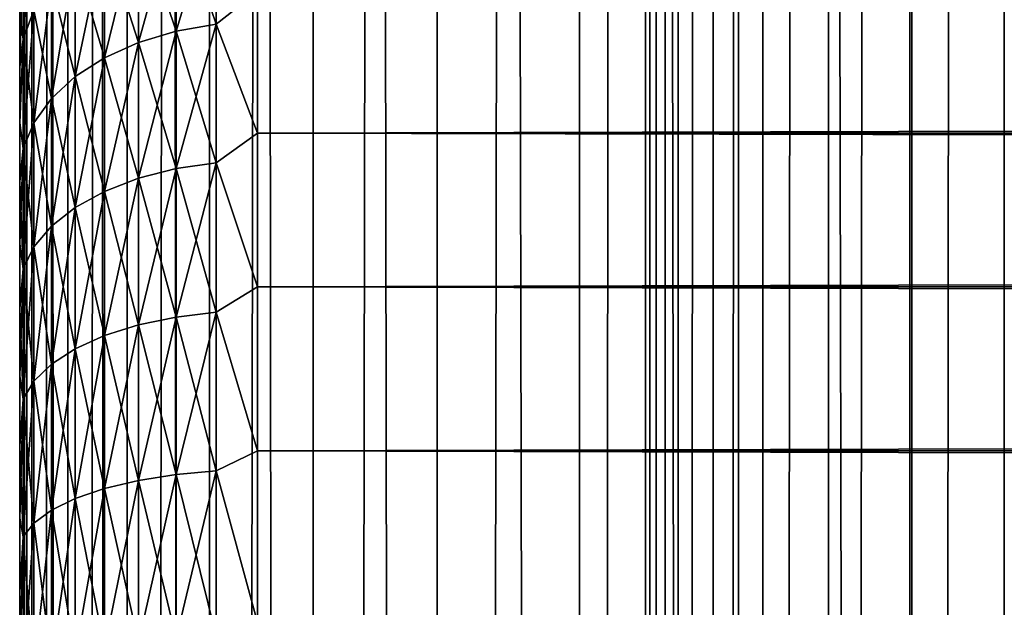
# Model space of a CAD drawing. Extents: x -265 to 265, y 0 to 747.
# Tile 64 of 256: x -265 to -257, y 303 to 308. Entities that reach past the tile are written whole.
import ezdxf

# ---------------------------------------------------------------- set-up
doc = ezdxf.new("R2010")
doc.units = 0
doc.header["$LTSCALE"] = 65.185185
for name, color, linetype in [('26', 7, 'CONTINUOUS'), ('27', 7, 'CONTINUOUS'), ('29', 7, 'CONTINUOUS'), ('51', 7, 'CONTINUOUS'), ('52', 7, 'CONTINUOUS')]:
    doc.layers.add(name, color=color, linetype=linetype)

msp = doc.modelspace()

# ---------------------------------------------------------------- linework, layer by layer
at = {"layer": '26', "color": 7, "linetype": 'CONTINUOUS'}
for points in [[(-265, 308.0904, 20.807), (-265, 307.6541, 20.3122), (-265, 308.0904, 34.193), (-265, 308.0904, 20.807)], [(-265, 308.0904, 34.193), (-265, 307.6541, 20.3122), (-265, 307.6541, 34.6878), (-265, 308.0904, 34.193)], [(-265, 307.6541, 20.3122), (-265, 307.1877, 19.8458), (-265, 307.6541, 34.6878), (-265, 307.6541, 20.3122)], [(-265, 307.6541, 34.6878), (-265, 307.1877, 19.8458), (-265, 307.1877, 35.1542), (-265, 307.6541, 34.6878)], [(-265, 307.1877, 19.8458), (-265, 306.6929, 19.4096), (-265, 307.1877, 35.1542), (-265, 307.1877, 19.8458)], [(-265, 307.1877, 35.1542), (-265, 306.6929, 19.4096), (-265, 306.6929, 35.5904), (-265, 307.1877, 35.1542)], [(-265, 306.6929, 19.4096), (-265, 306.1717, 19.0053), (-265, 306.6929, 35.5904), (-265, 306.6929, 19.4096)], [(-265, 306.6929, 35.5904), (-265, 306.1717, 19.0053), (-265, 306.1717, 35.9947), (-265, 306.6929, 35.5904)], [(-265, 306.1717, 19.0053), (-265, 305.6261, 18.6345), (-265, 306.1717, 35.9947), (-265, 306.1717, 19.0053)], [(-265, 306.1717, 35.9947), (-265, 305.6261, 18.6345), (-265, 305.6261, 36.3655), (-265, 306.1717, 35.9947)], [(-265, 305.6261, 18.6345), (-265, 305.0584, 18.2988), (-265, 305.6261, 36.3655), (-265, 305.6261, 18.6345)], [(-265, 305.6261, 36.3655), (-265, 305.0584, 18.2988), (-265, 305.0584, 36.7012), (-265, 305.6261, 36.3655)], [(-265, 305.0584, 18.2988), (-265, 304.4706, 17.9993), (-265, 305.0584, 36.7012), (-265, 305.0584, 18.2988)], [(-265, 305.0584, 36.7012), (-265, 304.4706, 17.9993), (-265, 304.4706, 37.0007), (-265, 305.0584, 36.7012)], [(-265, 304.4706, 17.9993), (-265, 303.8653, 17.7373), (-265, 304.4706, 37.0007), (-265, 304.4706, 17.9993)], [(-265, 304.4706, 37.0007), (-265, 303.8653, 17.7373), (-265, 303.8653, 37.2627), (-265, 304.4706, 37.0007)], [(-265, 303.8653, 17.7373), (-265, 303.2446, 17.5139), (-265, 303.8653, 37.2627), (-265, 303.8653, 17.7373)], [(-265, 303.8653, 37.2627), (-265, 303.2446, 17.5139), (-265, 303.2446, 37.4861), (-265, 303.8653, 37.2627)], [(-265, 303.2446, 17.5139), (-265, 302.6112, 17.3299), (-265, 303.2446, 37.4861), (-265, 303.2446, 17.5139)], [(-265, 303.2446, 37.4861), (-265, 302.6112, 17.3299), (-265, 302.6112, 37.6701), (-265, 303.2446, 37.4861)]]:
    msp.add_3dface(points, dxfattribs=at)
at = {"layer": '27', "color": 7, "linetype": 'CONTINUOUS'}
for points in [[(-263, 308.289, 36.8564), (-263, 307.1008, 37.7873), (263, 308.289, 36.8564), (-263, 308.289, 36.8564)], [(263, 308.289, 36.8564), (-263, 307.1008, 37.7873), (263, 307.1008, 37.7873), (263, 308.289, 36.8564)], [(-263, 307.1008, 17.2127), (-263, 308.289, 18.1436), (263, 307.1008, 17.2127), (-263, 307.1008, 17.2127)], [(263, 307.1008, 17.2127), (-263, 308.289, 18.1436), (263, 308.289, 18.1436), (263, 307.1008, 17.2127)], [(-263, 307.1008, 37.7873), (-263, 305.809, 38.5682), (263, 307.1008, 37.7873), (-263, 307.1008, 37.7873)], [(263, 307.1008, 37.7873), (-263, 305.809, 38.5682), (263, 305.809, 38.5682), (263, 307.1008, 37.7873)], [(-263, 305.809, 16.4318), (-263, 307.1008, 17.2127), (263, 305.809, 16.4318), (-263, 305.809, 16.4318)], [(263, 305.809, 16.4318), (-263, 307.1008, 17.2127), (263, 307.1008, 17.2127), (263, 305.809, 16.4318)], [(-263, 305.809, 38.5682), (-263, 304.4326, 39.1877), (263, 305.809, 38.5682), (-263, 305.809, 38.5682)], [(263, 305.809, 38.5682), (-263, 304.4326, 39.1877), (263, 304.4326, 39.1877), (263, 305.809, 38.5682)], [(-263, 304.4326, 15.8123), (-263, 305.809, 16.4318), (263, 304.4326, 15.8123), (-263, 304.4326, 15.8123)], [(263, 304.4326, 15.8123), (-263, 305.809, 16.4318), (263, 305.809, 16.4318), (263, 304.4326, 15.8123)], [(-263, 304.4326, 39.1877), (-263, 302.9914, 39.6368), (263, 304.4326, 39.1877), (-263, 304.4326, 39.1877)], [(263, 304.4326, 39.1877), (-263, 302.9914, 39.6368), (263, 302.9914, 39.6368), (263, 304.4326, 39.1877)], [(-263, 302.9914, 15.3632), (-263, 304.4326, 15.8123), (263, 302.9914, 15.3632), (-263, 302.9914, 15.3632)], [(263, 302.9914, 15.3632), (-263, 304.4326, 15.8123), (263, 304.4326, 15.8123), (263, 302.9914, 15.3632)]]:
    msp.add_3dface(points, dxfattribs=at)
at = {"layer": '29', "color": 7, "linetype": 'CONTINUOUS'}
for points in [[(-263.3473, 308.0153, 17.9477), (-263.6844, 309.0044, 19.0048), (-263.3473, 309.0701, 18.9428), (-263.3473, 308.0153, 17.9477)], [(-263.6844, 309.0044, 35.9952), (-263.6844, 307.9572, 36.9831), (-263.3473, 309.0701, 36.0572), (-263.6844, 309.0044, 35.9952)], [(-263.3473, 309.0701, 36.0572), (-263.6844, 307.9572, 36.9831), (-263.3473, 308.0153, 37.0523), (-263.3473, 309.0701, 36.0572)], [(-263, 308.289, 36.8564), (-263.3473, 309.0701, 36.0572), (-263.3473, 308.0153, 37.0523), (-263, 308.289, 36.8564)], [(-263, 308.289, 18.1436), (-263.3473, 308.0153, 17.9477), (-263.3473, 309.0701, 18.9428), (-263, 308.289, 18.1436)], [(-264.97, 308.6989, 33.9761), (-264.97, 307.8883, 34.9422), (-264.8801, 308.9694, 34.1775), (-264.97, 308.6989, 33.9761)], [(-264.8801, 308.9694, 34.1775), (-264.97, 307.8883, 34.9422), (-264.8801, 308.1335, 35.1736), (-264.8801, 308.9694, 34.1775)], [(-263.6844, 307.9572, 18.0169), (-264.0006, 308.897, 19.1061), (-263.6844, 309.0044, 19.0048), (-263.6844, 307.9572, 18.0169)], [(-264.0006, 308.897, 35.8939), (-264.0006, 307.8624, 36.87), (-263.6844, 309.0044, 35.9952), (-264.0006, 308.897, 35.8939)], [(-263.6844, 309.0044, 35.9952), (-264.0006, 307.8624, 36.87), (-263.6844, 307.9572, 36.9831), (-263.6844, 309.0044, 35.9952)], [(-263.6844, 307.9572, 18.0169), (-263.6844, 309.0044, 19.0048), (-263.3473, 308.0153, 17.9477), (-263.6844, 307.9572, 18.0169)], [(-264.0006, 307.8624, 18.13), (-264.2864, 308.7513, 19.2435), (-264.0006, 308.897, 19.1061), (-264.0006, 307.8624, 18.13)], [(-264.2864, 308.7513, 35.7565), (-264.2864, 307.7336, 36.7166), (-264.0006, 308.897, 35.8939), (-264.2864, 308.7513, 35.7565)], [(-264.0006, 308.897, 35.8939), (-264.2864, 307.7336, 36.7166), (-264.0006, 307.8624, 36.87), (-264.0006, 308.897, 35.8939)], [(-264.0006, 307.8624, 18.13), (-264.0006, 308.897, 19.1061), (-263.6844, 307.9572, 18.0169), (-264.0006, 307.8624, 18.13)], [(-264.2864, 307.7336, 18.2834), (-264.533, 308.5717, 19.413), (-264.2864, 308.7513, 19.2435), (-264.2864, 307.7336, 18.2834)], [(-264.533, 308.5717, 35.587), (-264.533, 307.5749, 36.5275), (-264.2864, 308.7513, 35.7565), (-264.533, 308.5717, 35.587)], [(-264.2864, 308.7513, 35.7565), (-264.533, 307.5749, 36.5275), (-264.2864, 307.7336, 36.7166), (-264.2864, 308.7513, 35.7565)], [(-264.2864, 307.7336, 18.2834), (-264.2864, 308.7513, 19.2435), (-264.0006, 307.8624, 18.13), (-264.2864, 307.7336, 18.2834)], [(-264.97, 307.8883, 20.0578), (-265, 308.0904, 20.807), (-264.97, 308.6989, 21.0239), (-264.97, 307.8883, 20.0578)], [(-265, 308.0904, 34.193), (-265, 307.6541, 34.6878), (-264.97, 308.6989, 33.9761), (-265, 308.0904, 34.193)], [(-264.97, 308.6989, 33.9761), (-265, 307.6541, 34.6878), (-264.97, 307.8883, 34.9422), (-264.97, 308.6989, 33.9761)], [(-264.97, 307.8883, 20.0578), (-264.97, 308.6989, 21.0239), (-264.8801, 308.1335, 19.8264), (-264.97, 307.8883, 20.0578)], [(-264.533, 307.5749, 18.4725), (-264.7329, 308.3637, 19.6093), (-264.533, 308.5717, 19.413), (-264.533, 307.5749, 18.4725)], [(-264.7329, 308.3637, 35.3907), (-264.7329, 307.3911, 36.3084), (-264.533, 308.5717, 35.587), (-264.7329, 308.3637, 35.3907)], [(-264.533, 308.5717, 35.587), (-264.7329, 307.3911, 36.3084), (-264.533, 307.5749, 36.5275), (-264.533, 308.5717, 35.587)], [(-264.533, 307.5749, 18.4725), (-264.533, 308.5717, 19.413), (-264.2864, 307.7336, 18.2834), (-264.533, 307.5749, 18.4725)], [(-264.7329, 307.3911, 18.6916), (-264.8801, 308.1335, 19.8264), (-264.7329, 308.3637, 19.6093), (-264.7329, 307.3911, 18.6916)], [(-264.8801, 308.1335, 35.1736), (-264.8801, 307.1877, 36.066), (-264.7329, 308.3637, 35.3907), (-264.8801, 308.1335, 35.1736)], [(-264.7329, 308.3637, 35.3907), (-264.8801, 307.1877, 36.066), (-264.7329, 307.3911, 36.3084), (-264.7329, 308.3637, 35.3907)], [(-264.7329, 307.3911, 18.6916), (-264.7329, 308.3637, 19.6093), (-264.533, 307.5749, 18.4725), (-264.7329, 307.3911, 18.6916)], [(-263, 307.1008, 37.7873), (-263, 308.289, 36.8564), (-263.3473, 308.0153, 37.0523), (-263, 307.1008, 37.7873)], [(-263, 308.289, 18.1436), (-263, 307.1008, 17.2127), (-263.3473, 308.0153, 17.9477), (-263, 308.289, 18.1436)], [(-264.8801, 307.1877, 18.934), (-264.97, 307.8883, 20.0578), (-264.8801, 308.1335, 19.8264), (-264.8801, 307.1877, 18.934)], [(-264.97, 307.8883, 34.9422), (-264.97, 306.971, 35.8077), (-264.8801, 308.1335, 35.1736), (-264.97, 307.8883, 34.9422)], [(-264.8801, 308.1335, 35.1736), (-264.97, 306.971, 35.8077), (-264.8801, 307.1877, 36.066), (-264.8801, 308.1335, 35.1736)], [(-264.8801, 307.1877, 18.934), (-264.8801, 308.1335, 19.8264), (-264.7329, 307.3911, 18.6916), (-264.8801, 307.1877, 18.934)], [(-265, 307.6541, 20.3122), (-265, 308.0904, 20.807), (-264.97, 307.8883, 20.0578), (-265, 307.6541, 20.3122)], [(-263.6844, 306.8025, 17.1573), (-264.0006, 307.8624, 18.13), (-263.6844, 307.9572, 18.0169), (-263.6844, 306.8025, 17.1573)], [(-264.0006, 307.8624, 36.87), (-264.0006, 306.7214, 37.7194), (-263.6844, 307.9572, 36.9831), (-264.0006, 307.8624, 36.87)], [(-263.6844, 307.9572, 36.9831), (-264.0006, 306.7214, 37.7194), (-263.6844, 306.8025, 37.8427), (-263.6844, 307.9572, 36.9831)], [(-263.3473, 306.8522, 17.0818), (-263.6844, 307.9572, 18.0169), (-263.3473, 308.0153, 17.9477), (-263.3473, 306.8522, 17.0818)], [(-263.6844, 307.9572, 36.9831), (-263.6844, 306.8025, 37.8427), (-263.3473, 308.0153, 37.0523), (-263.6844, 307.9572, 36.9831)], [(-263.3473, 308.0153, 37.0523), (-263.6844, 306.8025, 37.8427), (-263.3473, 306.8522, 37.9182), (-263.3473, 308.0153, 37.0523)], [(-263.6844, 306.8025, 17.1573), (-263.6844, 307.9572, 18.0169), (-263.3473, 306.8522, 17.0818), (-263.6844, 306.8025, 17.1573)], [(-263, 307.1008, 37.7873), (-263.3473, 308.0153, 37.0523), (-263.3473, 306.8522, 37.9182), (-263, 307.1008, 37.7873)], [(-263, 307.1008, 17.2127), (-263.3473, 306.8522, 17.0818), (-263.3473, 308.0153, 17.9477), (-263, 307.1008, 17.2127)], [(-265, 307.1877, 19.8458), (-265, 307.6541, 20.3122), (-264.97, 307.8883, 20.0578), (-265, 307.1877, 19.8458)], [(-264.97, 306.971, 19.1923), (-265, 307.1877, 19.8458), (-264.97, 307.8883, 20.0578), (-264.97, 306.971, 19.1923)], [(-265, 307.6541, 34.6878), (-265, 307.1877, 35.1542), (-264.97, 307.8883, 34.9422), (-265, 307.6541, 34.6878)], [(-264.97, 307.8883, 34.9422), (-265, 307.1877, 35.1542), (-264.97, 306.971, 35.8077), (-264.97, 307.8883, 34.9422)], [(-264.97, 306.971, 19.1923), (-264.97, 307.8883, 20.0578), (-264.8801, 307.1877, 18.934), (-264.97, 306.971, 19.1923)], [(-264.0006, 306.7214, 17.2806), (-264.2864, 307.7336, 18.2834), (-264.0006, 307.8624, 18.13), (-264.0006, 306.7214, 17.2806)], [(-264.2864, 307.7336, 36.7166), (-264.2864, 306.6114, 37.5521), (-264.0006, 307.8624, 36.87), (-264.2864, 307.7336, 36.7166)], [(-264.0006, 307.8624, 36.87), (-264.2864, 306.6114, 37.5521), (-264.0006, 306.7214, 37.7194), (-264.0006, 307.8624, 36.87)], [(-264.0006, 306.7214, 17.2806), (-264.0006, 307.8624, 18.13), (-263.6844, 306.8025, 17.1573), (-264.0006, 306.7214, 17.2806)], [(-264.2864, 306.6114, 17.4479), (-264.533, 307.5749, 18.4725), (-264.2864, 307.7336, 18.2834), (-264.2864, 306.6114, 17.4479)], [(-264.533, 307.5749, 36.5275), (-264.533, 306.4757, 37.3458), (-264.2864, 307.7336, 36.7166), (-264.533, 307.5749, 36.5275)], [(-264.2864, 307.7336, 36.7166), (-264.533, 306.4757, 37.3458), (-264.2864, 306.6114, 37.5521), (-264.2864, 307.7336, 36.7166)], [(-264.2864, 306.6114, 17.4479), (-264.2864, 307.7336, 18.2834), (-264.0006, 306.7214, 17.2806), (-264.2864, 306.6114, 17.4479)], [(-264.533, 306.4757, 17.6542), (-264.7329, 307.3911, 18.6916), (-264.533, 307.5749, 18.4725), (-264.533, 306.4757, 17.6542)], [(-264.7329, 307.3911, 36.3084), (-264.7329, 306.3185, 37.1068), (-264.533, 307.5749, 36.5275), (-264.7329, 307.3911, 36.3084)], [(-264.533, 307.5749, 36.5275), (-264.7329, 306.3185, 37.1068), (-264.533, 306.4757, 37.3458), (-264.533, 307.5749, 36.5275)], [(-264.533, 306.4757, 17.6542), (-264.533, 307.5749, 18.4725), (-264.2864, 306.6114, 17.4479), (-264.533, 306.4757, 17.6542)], [(-264.7329, 306.3185, 17.8932), (-264.8801, 307.1877, 18.934), (-264.7329, 307.3911, 18.6916), (-264.7329, 306.3185, 17.8932)], [(-264.8801, 307.1877, 36.066), (-264.8801, 306.1446, 36.8425), (-264.7329, 307.3911, 36.3084), (-264.8801, 307.1877, 36.066)], [(-264.7329, 307.3911, 36.3084), (-264.8801, 306.1446, 36.8425), (-264.7329, 306.3185, 37.1068), (-264.7329, 307.3911, 36.3084)], [(-264.7329, 306.3185, 17.8932), (-264.7329, 307.3911, 18.6916), (-264.533, 306.4757, 17.6542), (-264.7329, 306.3185, 17.8932)], [(-265, 306.6929, 19.4096), (-265, 307.1877, 19.8458), (-264.97, 306.971, 19.1923), (-265, 306.6929, 19.4096)], [(-265, 307.1877, 35.1542), (-265, 306.6929, 35.5904), (-264.97, 306.971, 35.8077), (-265, 307.1877, 35.1542)], [(-264.8801, 306.1446, 18.1575), (-264.97, 306.971, 19.1923), (-264.8801, 307.1877, 18.934), (-264.8801, 306.1446, 18.1575)], [(-264.97, 306.971, 35.8077), (-264.97, 305.9594, 36.5608), (-264.8801, 307.1877, 36.066), (-264.97, 306.971, 35.8077)], [(-264.8801, 307.1877, 36.066), (-264.97, 305.9594, 36.5608), (-264.8801, 306.1446, 36.8425), (-264.8801, 307.1877, 36.066)], [(-264.8801, 306.1446, 18.1575), (-264.8801, 307.1877, 18.934), (-264.7329, 306.3185, 17.8932), (-264.8801, 306.1446, 18.1575)], [(-263, 305.809, 38.5682), (-263, 307.1008, 37.7873), (-263.3473, 306.8522, 37.9182), (-263, 305.809, 38.5682)], [(-263, 307.1008, 17.2127), (-263, 305.809, 16.4318), (-263.3473, 306.8522, 17.0818), (-263, 307.1008, 17.2127)], [(-264.97, 305.9594, 18.4392), (-265, 306.6929, 19.4096), (-264.97, 306.971, 19.1923), (-264.97, 305.9594, 18.4392)], [(-265, 306.6929, 35.5904), (-265, 306.1717, 35.9947), (-264.97, 306.971, 35.8077), (-265, 306.6929, 35.5904)], [(-264.97, 306.971, 35.8077), (-265, 306.1717, 35.9947), (-264.97, 305.9594, 36.5608), (-264.97, 306.971, 35.8077)], [(-264.97, 305.9594, 18.4392), (-264.97, 306.971, 19.1923), (-264.8801, 306.1446, 18.1575), (-264.97, 305.9594, 18.4392)], [(-263.6844, 305.5558, 16.4375), (-264.0006, 306.7214, 17.2806), (-263.6844, 306.8025, 17.1573), (-263.6844, 305.5558, 16.4375)], [(-264.0006, 306.7214, 37.7194), (-264.0006, 305.4896, 38.4306), (-263.6844, 306.8025, 37.8427), (-264.0006, 306.7214, 37.7194)], [(-263.6844, 306.8025, 37.8427), (-264.0006, 305.4896, 38.4306), (-263.6844, 305.5558, 38.5625), (-263.6844, 306.8025, 37.8427)], [(-263.3473, 305.5964, 16.3567), (-263.6844, 306.8025, 17.1573), (-263.3473, 306.8522, 17.0818), (-263.3473, 305.5964, 16.3567)], [(-263.6844, 306.8025, 37.8427), (-263.6844, 305.5558, 38.5625), (-263.3473, 306.8522, 37.9182), (-263.6844, 306.8025, 37.8427)], [(-263.3473, 306.8522, 37.9182), (-263.6844, 305.5558, 38.5625), (-263.3473, 305.5964, 38.6433), (-263.3473, 306.8522, 37.9182)], [(-263.6844, 305.5558, 16.4375), (-263.6844, 306.8025, 17.1573), (-263.3473, 305.5964, 16.3567), (-263.6844, 305.5558, 16.4375)], [(-263, 305.809, 38.5682), (-263.3473, 306.8522, 37.9182), (-263.3473, 305.5964, 38.6433), (-263, 305.809, 38.5682)], [(-263, 305.809, 16.4318), (-263.3473, 305.5964, 16.3567), (-263.3473, 306.8522, 17.0818), (-263, 305.809, 16.4318)], [(-264.0006, 305.4896, 16.5694), (-264.2864, 306.6114, 17.4479), (-264.0006, 306.7214, 17.2806), (-264.0006, 305.4896, 16.5694)], [(-264.2864, 306.6114, 37.5521), (-264.2864, 305.3997, 38.2517), (-264.0006, 306.7214, 37.7194), (-264.2864, 306.6114, 37.5521)], [(-264.0006, 306.7214, 37.7194), (-264.2864, 305.3997, 38.2517), (-264.0006, 305.4896, 38.4306), (-264.0006, 306.7214, 37.7194)], [(-264.0006, 305.4896, 16.5694), (-264.0006, 306.7214, 17.2806), (-263.6844, 305.5558, 16.4375), (-264.0006, 305.4896, 16.5694)], [(-265, 306.1717, 19.0053), (-265, 306.6929, 19.4096), (-264.97, 305.9594, 18.4392), (-265, 306.1717, 19.0053)], [(-264.2864, 305.3997, 16.7483), (-264.533, 306.4757, 17.6542), (-264.2864, 306.6114, 17.4479), (-264.2864, 305.3997, 16.7483)], [(-264.533, 306.4757, 37.3458), (-264.533, 305.2889, 38.031), (-264.2864, 306.6114, 37.5521), (-264.533, 306.4757, 37.3458)], [(-264.2864, 306.6114, 37.5521), (-264.533, 305.2889, 38.031), (-264.2864, 305.3997, 38.2517), (-264.2864, 306.6114, 37.5521)], [(-264.2864, 305.3997, 16.7483), (-264.2864, 306.6114, 17.4479), (-264.0006, 305.4896, 16.5694), (-264.2864, 305.3997, 16.7483)], [(-264.533, 305.2889, 16.969), (-264.7329, 306.3185, 17.8932), (-264.533, 306.4757, 17.6542), (-264.533, 305.2889, 16.969)], [(-264.7329, 306.3185, 37.1068), (-264.7329, 305.1605, 37.7754), (-264.533, 306.4757, 37.3458), (-264.7329, 306.3185, 37.1068)], [(-264.533, 306.4757, 37.3458), (-264.7329, 305.1605, 37.7754), (-264.533, 305.2889, 38.031), (-264.533, 306.4757, 37.3458)], [(-264.533, 305.2889, 16.969), (-264.533, 306.4757, 17.6542), (-264.2864, 305.3997, 16.7483), (-264.533, 305.2889, 16.969)], [(-264.7329, 305.1605, 17.2246), (-264.8801, 306.1446, 18.1575), (-264.7329, 306.3185, 17.8932), (-264.7329, 305.1605, 17.2246)], [(-264.8801, 306.1446, 36.8425), (-264.8801, 305.0185, 37.4927), (-264.7329, 306.3185, 37.1068), (-264.8801, 306.1446, 36.8425)], [(-264.7329, 306.3185, 37.1068), (-264.8801, 305.0185, 37.4927), (-264.7329, 305.1605, 37.7754), (-264.7329, 306.3185, 37.1068)], [(-264.7329, 305.1605, 17.2246), (-264.7329, 306.3185, 17.8932), (-264.533, 305.2889, 16.969), (-264.7329, 305.1605, 17.2246)], [(-265, 305.6261, 18.6345), (-265, 306.1717, 19.0053), (-264.97, 305.9594, 18.4392), (-265, 305.6261, 18.6345)], [(-265, 306.1717, 35.9947), (-265, 305.6261, 36.3655), (-264.97, 305.9594, 36.5608), (-265, 306.1717, 35.9947)], [(-264.8801, 305.0185, 17.5073), (-264.97, 305.9594, 18.4392), (-264.8801, 306.1446, 18.1575), (-264.8801, 305.0185, 17.5073)], [(-264.97, 305.9594, 36.5608), (-264.97, 304.8672, 37.1913), (-264.8801, 306.1446, 36.8425), (-264.97, 305.9594, 36.5608)], [(-264.8801, 306.1446, 36.8425), (-264.97, 304.8672, 37.1913), (-264.8801, 305.0185, 37.4927), (-264.8801, 306.1446, 36.8425)], [(-264.8801, 305.0185, 17.5073), (-264.8801, 306.1446, 18.1575), (-264.7329, 305.1605, 17.2246), (-264.8801, 305.0185, 17.5073)], [(-264.97, 304.8672, 17.8087), (-265, 305.6261, 18.6345), (-264.97, 305.9594, 18.4392), (-264.97, 304.8672, 17.8087)], [(-265, 305.6261, 36.3655), (-265, 305.0584, 36.7012), (-264.97, 305.9594, 36.5608), (-265, 305.6261, 36.3655)], [(-264.97, 305.9594, 36.5608), (-265, 305.0584, 36.7012), (-264.97, 304.8672, 37.1913), (-264.97, 305.9594, 36.5608)], [(-264.97, 304.8672, 17.8087), (-264.97, 305.9594, 18.4392), (-264.8801, 305.0185, 17.5073), (-264.97, 304.8672, 17.8087)], [(-263, 304.4326, 39.1877), (-263, 305.809, 38.5682), (-263.3473, 305.5964, 38.6433), (-263, 304.4326, 39.1877)], [(-263, 305.809, 16.4318), (-263, 304.4326, 15.8123), (-263.3473, 305.5964, 16.3567), (-263, 305.809, 16.4318)], [(-265, 305.0584, 18.2988), (-265, 305.6261, 18.6345), (-264.97, 304.8672, 17.8087), (-265, 305.0584, 18.2988)], [(-263.6844, 304.234, 15.8673), (-264.0006, 305.4896, 16.5694), (-263.6844, 305.5558, 16.4375), (-263.6844, 304.234, 15.8673)], [(-264.0006, 305.4896, 38.4306), (-264.0006, 304.1835, 38.994), (-263.6844, 305.5558, 38.5625), (-264.0006, 305.4896, 38.4306)], [(-263.6844, 305.5558, 38.5625), (-264.0006, 304.1835, 38.994), (-263.6844, 304.234, 39.1327), (-263.6844, 305.5558, 38.5625)], [(-263.3473, 304.2649, 15.7824), (-263.6844, 305.5558, 16.4375), (-263.3473, 305.5964, 16.3567), (-263.3473, 304.2649, 15.7824)], [(-263.6844, 305.5558, 38.5625), (-263.6844, 304.234, 39.1327), (-263.3473, 305.5964, 38.6433), (-263.6844, 305.5558, 38.5625)], [(-263.3473, 305.5964, 38.6433), (-263.6844, 304.234, 39.1327), (-263.3473, 304.2649, 39.2176), (-263.3473, 305.5964, 38.6433)], [(-263.6844, 304.234, 15.8673), (-263.6844, 305.5558, 16.4375), (-263.3473, 304.2649, 15.7824), (-263.6844, 304.234, 15.8673)], [(-263, 304.4326, 39.1877), (-263.3473, 305.5964, 38.6433), (-263.3473, 304.2649, 39.2176), (-263, 304.4326, 39.1877)], [(-263, 304.4326, 15.8123), (-263.3473, 304.2649, 15.7824), (-263.3473, 305.5964, 16.3567), (-263, 304.4326, 15.8123)], [(-264.0006, 304.1835, 16.006), (-264.2864, 305.3997, 16.7483), (-264.0006, 305.4896, 16.5694), (-264.0006, 304.1835, 16.006)], [(-264.2864, 305.3997, 38.2517), (-264.2864, 304.115, 38.8058), (-264.0006, 305.4896, 38.4306), (-264.2864, 305.3997, 38.2517)], [(-264.0006, 305.4896, 38.4306), (-264.2864, 304.115, 38.8058), (-264.0006, 304.1835, 38.994), (-264.0006, 305.4896, 38.4306)], [(-264.0006, 304.1835, 16.006), (-264.0006, 305.4896, 16.5694), (-263.6844, 304.234, 15.8673), (-264.0006, 304.1835, 16.006)], [(-264.2864, 304.115, 16.1942), (-264.533, 305.2889, 16.969), (-264.2864, 305.3997, 16.7483), (-264.2864, 304.115, 16.1942)], [(-264.533, 305.2889, 38.031), (-264.533, 304.0305, 38.5738), (-264.2864, 305.3997, 38.2517), (-264.533, 305.2889, 38.031)], [(-264.2864, 305.3997, 38.2517), (-264.533, 304.0305, 38.5738), (-264.2864, 304.115, 38.8058), (-264.2864, 305.3997, 38.2517)], [(-264.2864, 304.115, 16.1942), (-264.2864, 305.3997, 16.7483), (-264.0006, 304.1835, 16.006), (-264.2864, 304.115, 16.1942)], [(-264.533, 304.0305, 16.4262), (-264.7329, 305.1605, 17.2246), (-264.533, 305.2889, 16.969), (-264.533, 304.0305, 16.4262)], [(-264.7329, 305.1605, 37.7754), (-264.7329, 303.9327, 38.305), (-264.533, 305.2889, 38.031), (-264.7329, 305.1605, 37.7754)], [(-264.533, 305.2889, 38.031), (-264.7329, 303.9327, 38.305), (-264.533, 304.0305, 38.5738), (-264.533, 305.2889, 38.031)], [(-264.533, 304.0305, 16.4262), (-264.533, 305.2889, 16.969), (-264.2864, 304.115, 16.1942), (-264.533, 304.0305, 16.4262)], [(-264.7329, 303.9327, 16.695), (-264.8801, 305.0185, 17.5073), (-264.7329, 305.1605, 17.2246), (-264.7329, 303.9327, 16.695)], [(-264.8801, 305.0185, 37.4927), (-264.8801, 303.8245, 38.0077), (-264.7329, 305.1605, 37.7754), (-264.8801, 305.0185, 37.4927)], [(-264.7329, 305.1605, 37.7754), (-264.8801, 303.8245, 38.0077), (-264.7329, 303.9327, 38.305), (-264.7329, 305.1605, 37.7754)], [(-264.7329, 303.9327, 16.695), (-264.7329, 305.1605, 17.2246), (-264.533, 304.0305, 16.4262), (-264.7329, 303.9327, 16.695)], [(-265, 304.4706, 17.9993), (-265, 305.0584, 18.2988), (-264.97, 304.8672, 17.8087), (-265, 304.4706, 17.9993)], [(-265, 305.0584, 36.7012), (-265, 304.4706, 37.0007), (-264.97, 304.8672, 37.1913), (-265, 305.0584, 36.7012)], [(-264.8801, 303.8245, 16.9923), (-264.97, 304.8672, 17.8087), (-264.8801, 305.0185, 17.5073), (-264.8801, 303.8245, 16.9923)], [(-264.97, 304.8672, 37.1913), (-264.97, 303.7092, 37.6909), (-264.8801, 305.0185, 37.4927), (-264.97, 304.8672, 37.1913)], [(-264.8801, 305.0185, 37.4927), (-264.97, 303.7092, 37.6909), (-264.8801, 303.8245, 38.0077), (-264.8801, 305.0185, 37.4927)], [(-264.8801, 303.8245, 16.9923), (-264.8801, 305.0185, 17.5073), (-264.7329, 303.9327, 16.695), (-264.8801, 303.8245, 16.9923)], [(-264.97, 303.7092, 17.3091), (-265, 304.4706, 17.9993), (-264.97, 304.8672, 17.8087), (-264.97, 303.7092, 17.3091)], [(-265, 304.4706, 37.0007), (-265, 303.8653, 37.2627), (-264.97, 304.8672, 37.1913), (-265, 304.4706, 37.0007)], [(-264.97, 304.8672, 37.1913), (-265, 303.8653, 37.2627), (-264.97, 303.7092, 37.6909), (-264.97, 304.8672, 37.1913)], [(-264.97, 303.7092, 17.3091), (-264.97, 304.8672, 17.8087), (-264.8801, 303.8245, 16.9923), (-264.97, 303.7092, 17.3091)], [(-265, 303.8653, 17.7373), (-265, 304.4706, 17.9993), (-264.97, 303.7092, 17.3091), (-265, 303.8653, 17.7373)], [(-263, 302.9914, 39.6368), (-263, 304.4326, 39.1877), (-263.3473, 304.2649, 39.2176), (-263, 302.9914, 39.6368)], [(-263, 304.4326, 15.8123), (-263, 302.9914, 15.3632), (-263.3473, 304.2649, 15.7824), (-263, 304.4326, 15.8123)], [(-263.6844, 302.8549, 15.4544), (-264.0006, 304.1835, 16.006), (-263.6844, 304.234, 15.8673), (-263.6844, 302.8549, 15.4544)], [(-264.0006, 304.1835, 38.994), (-264.0006, 302.8208, 39.402), (-263.6844, 304.234, 39.1327), (-264.0006, 304.1835, 38.994)], [(-263.6844, 304.234, 39.1327), (-264.0006, 302.8208, 39.402), (-263.6844, 302.8549, 39.5456), (-263.6844, 304.234, 39.1327)], [(-263.3473, 302.8757, 15.3665), (-263.6844, 304.234, 15.8673), (-263.3473, 304.2649, 15.7824), (-263.3473, 302.8757, 15.3665)], [(-263.6844, 304.234, 39.1327), (-263.6844, 302.8549, 39.5456), (-263.3473, 304.2649, 39.2176), (-263.6844, 304.234, 39.1327)], [(-263.3473, 304.2649, 39.2176), (-263.6844, 302.8549, 39.5456), (-263.3473, 302.8757, 39.6335), (-263.3473, 304.2649, 39.2176)], [(-263.6844, 302.8549, 15.4544), (-263.6844, 304.234, 15.8673), (-263.3473, 302.8757, 15.3665), (-263.6844, 302.8549, 15.4544)], [(-263, 302.9914, 39.6368), (-263.3473, 304.2649, 39.2176), (-263.3473, 302.8757, 39.6335), (-263, 302.9914, 39.6368)], [(-263, 302.9914, 15.3632), (-263.3473, 302.8757, 15.3665), (-263.3473, 304.2649, 15.7824), (-263, 302.9914, 15.3632)], [(-264.0006, 302.8208, 15.598), (-264.2864, 304.115, 16.1942), (-264.0006, 304.1835, 16.006), (-264.0006, 302.8208, 15.598)], [(-264.2864, 304.115, 38.8058), (-264.2864, 302.7746, 39.2071), (-264.0006, 304.1835, 38.994), (-264.2864, 304.115, 38.8058)], [(-264.0006, 304.1835, 38.994), (-264.2864, 302.7746, 39.2071), (-264.0006, 302.8208, 39.402), (-264.0006, 304.1835, 38.994)], [(-264.0006, 302.8208, 15.598), (-264.0006, 304.1835, 16.006), (-263.6844, 302.8549, 15.4544), (-264.0006, 302.8208, 15.598)], [(-264.2864, 302.7746, 15.7929), (-264.533, 304.0305, 16.4262), (-264.2864, 304.115, 16.1942), (-264.2864, 302.7746, 15.7929)], [(-264.533, 304.0305, 38.5738), (-264.533, 302.7177, 38.9669), (-264.2864, 304.115, 38.8058), (-264.533, 304.0305, 38.5738)], [(-264.2864, 304.115, 38.8058), (-264.533, 302.7177, 38.9669), (-264.2864, 302.7746, 39.2071), (-264.2864, 304.115, 38.8058)], [(-264.2864, 302.7746, 15.7929), (-264.2864, 304.115, 16.1942), (-264.0006, 302.8208, 15.598), (-264.2864, 302.7746, 15.7929)], [(-264.533, 302.7177, 16.0331), (-264.7329, 303.9327, 16.695), (-264.533, 304.0305, 16.4262), (-264.533, 302.7177, 16.0331)], [(-264.7329, 303.9327, 38.305), (-264.7329, 302.6517, 38.6885), (-264.533, 304.0305, 38.5738), (-264.7329, 303.9327, 38.305)], [(-264.533, 304.0305, 38.5738), (-264.7329, 302.6517, 38.6885), (-264.533, 302.7177, 38.9669), (-264.533, 304.0305, 38.5738)], [(-264.533, 302.7177, 16.0331), (-264.533, 304.0305, 16.4262), (-264.2864, 302.7746, 15.7929), (-264.533, 302.7177, 16.0331)], [(-264.7329, 302.6517, 16.3115), (-264.8801, 303.8245, 16.9923), (-264.7329, 303.9327, 16.695), (-264.7329, 302.6517, 16.3115)], [(-264.8801, 303.8245, 38.0077), (-264.8801, 302.5788, 38.3807), (-264.7329, 303.9327, 38.305), (-264.8801, 303.8245, 38.0077)], [(-264.7329, 303.9327, 38.305), (-264.8801, 302.5788, 38.3807), (-264.7329, 302.6517, 38.6885), (-264.7329, 303.9327, 38.305)], [(-264.7329, 302.6517, 16.3115), (-264.7329, 303.9327, 16.695), (-264.533, 302.7177, 16.0331), (-264.7329, 302.6517, 16.3115)], [(-265, 303.2446, 17.5139), (-265, 303.8653, 17.7373), (-264.97, 303.7092, 17.3091), (-265, 303.2446, 17.5139)], [(-265, 303.8653, 37.2627), (-265, 303.2446, 37.4861), (-264.97, 303.7092, 37.6909), (-265, 303.8653, 37.2627)], [(-264.8801, 302.5788, 16.6193), (-264.97, 303.7092, 17.3091), (-264.8801, 303.8245, 16.9923), (-264.8801, 302.5788, 16.6193)], [(-264.97, 303.7092, 37.6909), (-264.97, 302.501, 38.0526), (-264.8801, 303.8245, 38.0077), (-264.97, 303.7092, 37.6909)], [(-264.8801, 303.8245, 38.0077), (-264.97, 302.501, 38.0526), (-264.8801, 302.5788, 38.3807), (-264.8801, 303.8245, 38.0077)], [(-264.8801, 302.5788, 16.6193), (-264.8801, 303.8245, 16.9923), (-264.7329, 302.6517, 16.3115), (-264.8801, 302.5788, 16.6193)], [(-264.97, 302.501, 16.9474), (-265, 303.2446, 17.5139), (-264.97, 303.7092, 17.3091), (-264.97, 302.501, 16.9474)], [(-265, 303.2446, 37.4861), (-265, 302.6112, 37.6701), (-264.97, 303.7092, 37.6909), (-265, 303.2446, 37.4861)], [(-264.97, 303.7092, 37.6909), (-265, 302.6112, 37.6701), (-264.97, 302.501, 38.0526), (-264.97, 303.7092, 37.6909)], [(-264.97, 302.501, 16.9474), (-264.97, 303.7092, 17.3091), (-264.8801, 302.5788, 16.6193), (-264.97, 302.501, 16.9474)], [(-265, 302.6112, 17.3299), (-265, 303.2446, 17.5139), (-264.97, 302.501, 16.9474), (-265, 302.6112, 17.3299)]]:
    msp.add_3dface(points, dxfattribs=at)
at = {"layer": '51', "color": 7, "linetype": 'CONTINUOUS'}
for points in [[(-265, 1), (-264.8986, 1, 1.7414), (-265, 739), (-265, 1)], [(-265, 739), (-264.8986, 1, 1.7414), (-264.8986, 739, 1.7414), (-265, 739)], [(-264.8986, 1, 1.7414), (-264.5957, 1, 3.4592), (-264.8986, 739, 1.7414), (-264.8986, 1, 1.7414)], [(-264.8986, 739, 1.7414), (-264.5957, 1, 3.4592), (-264.5957, 739, 3.4592), (-264.8986, 739, 1.7414)], [(-264.5957, 1, 3.4592), (-264.0954, 1, 5.1303), (-264.5957, 739, 3.4592), (-264.5957, 1, 3.4592)], [(-264.5957, 739, 3.4592), (-264.0954, 1, 5.1303), (-264.0954, 739, 5.1303), (-264.5957, 739, 3.4592)], [(-264.0954, 1, 5.1303), (-263.4045, 1, 6.732), (-264.0954, 739, 5.1303), (-264.0954, 1, 5.1303)], [(-264.0954, 739, 5.1303), (-263.4045, 1, 6.732), (-263.4045, 739, 6.732), (-264.0954, 739, 5.1303)], [(-263.4045, 1, 6.732), (-262.5323, 1, 8.2426), (-263.4045, 739, 6.732), (-263.4045, 1, 6.732)], [(-263.4045, 739, 6.732), (-262.5323, 1, 8.2426), (-262.5323, 739, 8.2426), (-263.4045, 739, 6.732)], [(-262.5323, 1, 8.2426), (-261.4907, 1, 9.6418), (-262.5323, 739, 8.2426), (-262.5323, 1, 8.2426)], [(-262.5323, 739, 8.2426), (-261.4907, 1, 9.6418), (-261.4907, 739, 9.6418), (-262.5323, 739, 8.2426)], [(-261.4907, 1, 9.6418), (-260.2936, 1, 10.9106), (-261.4907, 739, 9.6418), (-261.4907, 1, 9.6418)], [(-261.4907, 739, 9.6418), (-260.2936, 1, 10.9106), (-260.2936, 739, 10.9106), (-261.4907, 739, 9.6418)], [(-260.2936, 1, 10.9106), (-258.9574, 1, 12.0318), (-260.2936, 739, 10.9106), (-260.2936, 1, 10.9106)], [(-260.2936, 739, 10.9106), (-258.9574, 1, 12.0318), (-258.9574, 739, 12.0318), (-260.2936, 739, 10.9106)], [(-258.9574, 1, 12.0318), (-257.5, 1, 12.9904), (-258.9574, 739, 12.0318), (-258.9574, 1, 12.0318)], [(-258.9574, 739, 12.0318), (-257.5, 1, 12.9904), (-257.5, 739, 12.9904), (-258.9574, 739, 12.0318)], [(-257.5, 1, 12.9904), (-255.9412, 1, 13.7732), (-257.5, 739, 12.9904), (-257.5, 1, 12.9904)], [(-257.5, 739, 12.9904), (-255.9412, 1, 13.7732), (-255.9412, 739, 13.7732), (-257.5, 739, 12.9904)]]:
    msp.add_3dface(points, dxfattribs=at)
at = {"layer": '52', "color": 7, "linetype": 'CONTINUOUS'}
for points in [[(-265, 1), (-265, 739), (-264.8986, 739, -1.7414), (-265, 1)], [(-264.8986, 1, -1.7414), (-265, 1), (-264.8986, 739, -1.7414), (-264.8986, 1, -1.7414)], [(-264.5957, 1, -3.4592), (-264.8986, 1, -1.7414), (-264.5957, 739, -3.4592), (-264.5957, 1, -3.4592)], [(-264.5957, 739, -3.4592), (-264.8986, 1, -1.7414), (-264.8986, 739, -1.7414), (-264.5957, 739, -3.4592)], [(-264.0954, 1, -5.1303), (-264.5957, 1, -3.4592), (-264.0954, 739, -5.1303), (-264.0954, 1, -5.1303)], [(-264.0954, 739, -5.1303), (-264.5957, 1, -3.4592), (-264.5957, 739, -3.4592), (-264.0954, 739, -5.1303)], [(-263.4045, 1, -6.732), (-264.0954, 1, -5.1303), (-263.4045, 739, -6.732), (-263.4045, 1, -6.732)], [(-263.4045, 739, -6.732), (-264.0954, 1, -5.1303), (-264.0954, 739, -5.1303), (-263.4045, 739, -6.732)], [(-262.5323, 1, -8.2426), (-263.4045, 1, -6.732), (-262.5323, 739, -8.2426), (-262.5323, 1, -8.2426)], [(-262.5323, 739, -8.2426), (-263.4045, 1, -6.732), (-263.4045, 739, -6.732), (-262.5323, 739, -8.2426)], [(-261.4907, 1, -9.6418), (-262.5323, 1, -8.2426), (-261.4907, 739, -9.6418), (-261.4907, 1, -9.6418)], [(-261.4907, 739, -9.6418), (-262.5323, 1, -8.2426), (-262.5323, 739, -8.2426), (-261.4907, 739, -9.6418)], [(-260.2936, 1, -10.9106), (-261.4907, 1, -9.6418), (-260.2936, 739, -10.9106), (-260.2936, 1, -10.9106)], [(-260.2936, 739, -10.9106), (-261.4907, 1, -9.6418), (-261.4907, 739, -9.6418), (-260.2936, 739, -10.9106)], [(-260.2936, 1, -10.9106), (-260.2936, 739, -10.9106), (-259.739, 719.5379, -11.4084), (-260.2936, 1, -10.9106)], [(-260.2936, 1, -10.9106), (-259.739, 719.5379, -11.4084), (-259.739, 20.462, -11.4084), (-260.2936, 1, -10.9106)], [(-259.739, 719.5379, -11.4084), (-259.65, 718.6075, -11.4838), (-259.739, 20.462, -11.4084), (-259.739, 719.5379, -11.4084)], [(-259.739, 20.462, -11.4084), (-259.65, 718.6075, -11.4838), (-259.65, 21.3925, -11.4838), (-259.739, 20.462, -11.4084)], [(-259.65, 718.6075, -11.4838), (-259.4651, 717.6604, -11.6366), (-259.65, 21.3925, -11.4838), (-259.65, 718.6075, -11.4838)], [(-259.65, 21.3925, -11.4838), (-259.4651, 717.6604, -11.6366), (-259.4652, 22.3395, -11.6366), (-259.65, 21.3925, -11.4838)], [(-259.4651, 717.6604, -11.6366), (-259.1715, 716.6915, -11.8694), (-259.4652, 22.3395, -11.6366), (-259.4651, 717.6604, -11.6366)], [(-259.4652, 22.3395, -11.6366), (-259.1715, 716.6915, -11.8694), (-259.1715, 23.3085, -11.8694), (-259.4652, 22.3395, -11.6366)], [(-259.1715, 716.6915, -11.8694), (-258.7538, 715.7066, -12.1808), (-259.1715, 23.3085, -11.8694), (-259.1715, 716.6915, -11.8694)], [(-259.1715, 23.3085, -11.8694), (-258.7538, 715.7066, -12.1808), (-258.7538, 24.2934, -12.1808), (-259.1715, 23.3085, -11.8694)], [(-258.7538, 715.7066, -12.1808), (-258.2014, 714.7274, -12.5594), (-258.7538, 24.2934, -12.1808), (-258.7538, 715.7066, -12.1808)], [(-258.7538, 24.2934, -12.1808), (-258.2014, 714.7274, -12.5594), (-258.2014, 25.2726, -12.5594), (-258.7538, 24.2934, -12.1808)], [(-258.2014, 714.7274, -12.5594), (-257.5188, 713.7927, -12.9795), (-258.2014, 25.2726, -12.5594), (-258.2014, 714.7274, -12.5594)], [(-258.2014, 25.2726, -12.5594), (-257.5188, 713.7927, -12.9795), (-257.5188, 26.2073, -12.9795), (-258.2014, 25.2726, -12.5594)], [(-257.5188, 713.7927, -12.9795), (-256.7239, 712.9394, -13.4086), (-257.5188, 26.2073, -12.9795), (-257.5188, 713.7927, -12.9795)], [(-257.5188, 26.2073, -12.9795), (-256.7239, 712.9394, -13.4086), (-256.7238, 27.0606, -13.4086), (-257.5188, 26.2073, -12.9795)], [(-256.7239, 712.9394, -13.4086), (-255.847, 712.1977, -13.8135), (-256.7238, 27.0606, -13.4086), (-256.7239, 712.9394, -13.4086)]]:
    msp.add_3dface(points, dxfattribs=at)

doc.saveas('drawing.dxf')
